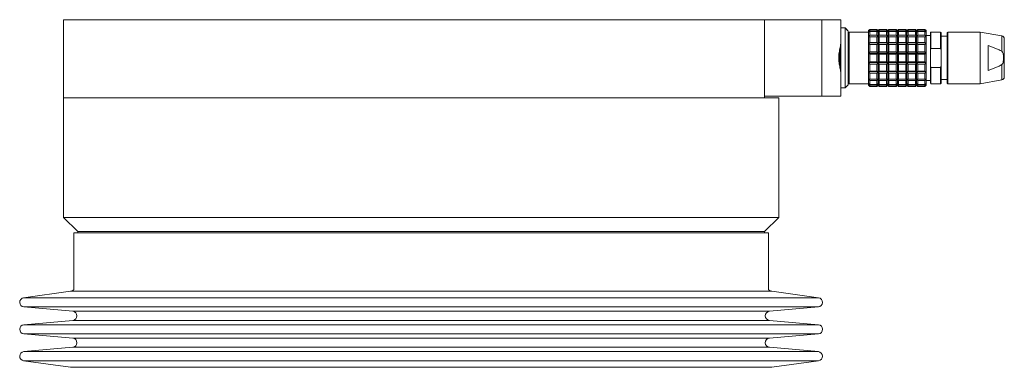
# Model space of a CAD drawing. Header units: inches. Extents: x -4.1 to 23, y -7 to 14.8.
# Tile 74 of 139: x 2.8 to 9.3, y 6.2 to 8.5. Entities that reach past the tile are written whole.
import ezdxf

# ---------------------------------------------------------------- set-up
doc = ezdxf.new("R2010")
doc.units = ezdxf.units.IN
doc.header["$MEASUREMENT"] = 0

msp = doc.modelspace()

# ---------------------------------------------------------------- linework, layer by layer
at = {"color": 7, "linetype": 'Continuous', "lineweight": 15}
for p, q in [((3.1046, 8.4734), (3.1046, 7.9614)), ((3.1046, 8.4734), (7.6981, 8.4734)), ((7.6981, 8.4734), (8.0731, 8.4734)), ((7.6981, 7.9614), (7.6981, 8.4734)), ((8.0731, 7.9734), (8.0731, 8.4734)), ((8.0731, 8.4734), (8.1981, 8.4734)), ((8.1981, 8.4734), (8.1981, 8.3244)), ((8.2092, 8.4202), (8.1981, 8.4202)), ((8.2256, 8.4202), (8.209, 8.4202)), ((8.2423, 8.4036), (8.2256, 8.4202)), ((8.2256, 8.4195), (8.2256, 8.4202)), ((8.2256, 8.2234), (8.2256, 8.4195)), ((8.2453, 8.4005), (8.2422, 8.4037)), ((8.2453, 8.2234), (8.2453, 8.4005)), ((8.3792, 8.3927), (8.2532, 8.3927)), ((8.3871, 8.4102), (8.3792, 8.4025)), ((8.3792, 8.4025), (8.3871, 8.4102)), ((8.3792, 8.4025), (8.3792, 8.3917)), ((8.3792, 8.3917), (8.3871, 8.4016)), ((8.3871, 8.3963), (8.3792, 8.3917)), ((8.3792, 8.3917), (8.3792, 8.3606)), ((8.3871, 8.4016), (8.3871, 8.4102)), ((8.4343, 8.4102), (8.3871, 8.4102)), ((8.3871, 8.4016), (8.4343, 8.4016)), ((8.3871, 8.3715), (8.3871, 8.3963)), ((8.4343, 8.3963), (8.3871, 8.3963)), ((8.4343, 8.4016), (8.4343, 8.4102)), ((8.4422, 8.4025), (8.4343, 8.4102)), ((8.4343, 8.4102), (8.4422, 8.4025)), ((8.4343, 8.4016), (8.4422, 8.3917)), ((8.4343, 8.3715), (8.4343, 8.3963)), ((8.4422, 8.3917), (8.4343, 8.3963)), ((8.45, 8.4102), (8.4422, 8.4025)), ((8.4422, 8.4025), (8.45, 8.4102)), ((8.4422, 8.3917), (8.4422, 8.4025)), ((8.4422, 8.3917), (8.45, 8.4016)), ((8.45, 8.3963), (8.4422, 8.3917)), ((8.4422, 8.3606), (8.4422, 8.3917)), ((8.45, 8.4016), (8.45, 8.4102)), ((8.4973, 8.4102), (8.45, 8.4102)), ((8.45, 8.4016), (8.4973, 8.4016)), ((8.45, 8.3715), (8.45, 8.3963)), ((8.4973, 8.3963), (8.45, 8.3963)), ((8.4973, 8.4016), (8.4973, 8.4102)), ((8.5052, 8.4025), (8.4973, 8.4102)), ((8.4973, 8.4102), (8.5052, 8.4025)), ((8.4973, 8.4016), (8.5052, 8.3917)), ((8.4973, 8.3715), (8.4973, 8.3963)), ((8.5052, 8.3917), (8.4973, 8.3963)), ((8.513, 8.4102), (8.5052, 8.4025)), ((8.5052, 8.4025), (8.513, 8.4102)), ((8.5052, 8.3917), (8.5052, 8.4025)), ((8.5052, 8.3917), (8.513, 8.4016)), ((8.513, 8.3963), (8.5052, 8.3917)), ((8.5052, 8.3606), (8.5052, 8.3917)), ((8.513, 8.4016), (8.513, 8.4102)), ((8.5603, 8.4102), (8.513, 8.4102)), ((8.513, 8.4016), (8.5603, 8.4016)), ((8.513, 8.3715), (8.513, 8.3963)), ((8.5603, 8.3963), (8.513, 8.3963)), ((8.5603, 8.4016), (8.5603, 8.4102)), ((8.5682, 8.4025), (8.5603, 8.4102)), ((8.5603, 8.4016), (8.5682, 8.3917)), ((8.5603, 8.3715), (8.5603, 8.3963)), ((8.5682, 8.3917), (8.5603, 8.3963)), ((8.576, 8.4102), (8.5682, 8.4025)), ((8.5682, 8.4025), (8.576, 8.4102)), ((8.5682, 8.3917), (8.5682, 8.4025)), ((8.5682, 8.3917), (8.576, 8.4016)), ((8.576, 8.3963), (8.5682, 8.3917)), ((8.5682, 8.3606), (8.5682, 8.3917)), ((8.576, 8.4016), (8.576, 8.4102)), ((8.6233, 8.4102), (8.576, 8.4102)), ((8.576, 8.4016), (8.6233, 8.4016)), ((8.576, 8.3715), (8.576, 8.3963)), ((8.6233, 8.3963), (8.576, 8.3963)), ((8.6233, 8.4016), (8.6233, 8.4102)), ((8.6311, 8.4025), (8.6233, 8.4102)), ((8.6233, 8.4102), (8.6311, 8.4025)), ((8.6233, 8.4016), (8.6311, 8.3917)), ((8.6233, 8.3715), (8.6233, 8.3963)), ((8.6311, 8.3917), (8.6233, 8.3963)), ((8.639, 8.4102), (8.6311, 8.4025)), ((8.6311, 8.4025), (8.639, 8.4102)), ((8.6311, 8.3917), (8.6311, 8.4025)), ((8.6311, 8.3917), (8.639, 8.4016)), ((8.639, 8.3963), (8.6311, 8.3917)), ((8.6311, 8.3606), (8.6311, 8.3917)), ((8.639, 8.4016), (8.639, 8.4102)), ((8.6863, 8.4102), (8.639, 8.4102)), ((8.639, 8.4016), (8.6863, 8.4016)), ((8.639, 8.3715), (8.639, 8.3963)), ((8.6863, 8.3963), (8.639, 8.3963)), ((8.6863, 8.4016), (8.6863, 8.4102)), ((8.6941, 8.4025), (8.6863, 8.4102)), ((8.6863, 8.4102), (8.6941, 8.4025)), ((8.6863, 8.4016), (8.6941, 8.3917)), ((8.6863, 8.3715), (8.6863, 8.3963)), ((8.6941, 8.3917), (8.6863, 8.3963)), ((8.702, 8.4102), (8.6941, 8.4025)), ((8.6941, 8.4025), (8.702, 8.4102)), ((8.6941, 8.3917), (8.6941, 8.4025)), ((8.6941, 8.3917), (8.702, 8.4016)), ((8.702, 8.3963), (8.6941, 8.3917)), ((8.6941, 8.3606), (8.6941, 8.3917)), ((8.702, 8.4016), (8.702, 8.4102)), ((8.7493, 8.4102), (8.702, 8.4102)), ((8.702, 8.4016), (8.7493, 8.4016)), ((8.702, 8.3715), (8.702, 8.3963)), ((8.7493, 8.3963), (8.702, 8.3963)), ((8.7493, 8.4016), (8.7493, 8.4102)), ((8.7571, 8.4025), (8.7493, 8.4102)), ((8.7493, 8.4102), (8.7571, 8.4025)), ((8.7493, 8.4016), (8.7571, 8.3917)), ((8.7493, 8.3715), (8.7493, 8.3963)), ((8.7571, 8.3917), (8.7493, 8.3963)), ((8.7571, 8.3917), (8.7571, 8.4025)), ((8.7571, 8.3606), (8.7571, 8.3917)), ((8.7886, 8.3927), (8.7847, 8.3887)), ((8.7847, 8.3887), (8.7847, 8.2738)), ((8.8516, 8.3927), (8.7886, 8.3927)), ((8.7886, 8.2855), (8.7886, 8.3927)), ((8.8556, 8.3887), (8.8516, 8.3927)), ((8.8516, 8.2855), (8.8516, 8.3927)), ((8.8556, 8.2738), (8.8556, 8.3887)), ((8.8989, 8.3927), (8.8949, 8.3887)), ((8.8949, 8.3887), (8.8949, 8.058)), ((9.1115, 8.3927), (8.8989, 8.3927)), ((8.8989, 8.0541), (8.8989, 8.3927)), ((9.2527, 8.3678), (9.1115, 8.3927)), ((9.1115, 8.0541), (9.1115, 8.3927)), ((8.1981, 8.1224), (8.1981, 8.3244)), ((8.3792, 8.3606), (8.3871, 8.3715)), ((8.3871, 8.3616), (8.3792, 8.3606)), ((8.3792, 8.3606), (8.3792, 8.3129)), ((8.3792, 8.3129), (8.3871, 8.3235)), ((8.3871, 8.3715), (8.4343, 8.3715)), ((8.3871, 8.3235), (8.3871, 8.3616)), ((8.4343, 8.3616), (8.3871, 8.3616)), ((8.3871, 8.3235), (8.4343, 8.3235)), ((8.4343, 8.3715), (8.4422, 8.3606)), ((8.4343, 8.3235), (8.4343, 8.3616)), ((8.4422, 8.3606), (8.4343, 8.3616)), ((8.4343, 8.3235), (8.4422, 8.3129)), ((8.4422, 8.3606), (8.45, 8.3715)), ((8.45, 8.3616), (8.4422, 8.3606)), ((8.4422, 8.3129), (8.4422, 8.3606)), ((8.4422, 8.3129), (8.45, 8.3235)), ((8.45, 8.3715), (8.4973, 8.3715)), ((8.45, 8.3235), (8.45, 8.3616)), ((8.4973, 8.3616), (8.45, 8.3616)), ((8.45, 8.3235), (8.4973, 8.3235)), ((8.4973, 8.3715), (8.5052, 8.3606)), ((8.4973, 8.3235), (8.4973, 8.3616)), ((8.5052, 8.3606), (8.4973, 8.3616)), ((8.4973, 8.3235), (8.5052, 8.3129)), ((8.5052, 8.3606), (8.513, 8.3715)), ((8.513, 8.3616), (8.5052, 8.3606)), ((8.5052, 8.3129), (8.5052, 8.3606)), ((8.5052, 8.3129), (8.513, 8.3235)), ((8.513, 8.3715), (8.5603, 8.3715)), ((8.513, 8.3235), (8.513, 8.3616)), ((8.5603, 8.3616), (8.513, 8.3616)), ((8.513, 8.3235), (8.5603, 8.3235)), ((8.5603, 8.3715), (8.5682, 8.3606)), ((8.5603, 8.3235), (8.5603, 8.3616)), ((8.5682, 8.3606), (8.5603, 8.3616)), ((8.5603, 8.3235), (8.5682, 8.3129)), ((8.5682, 8.3606), (8.576, 8.3715)), ((8.576, 8.3616), (8.5682, 8.3606)), ((8.5682, 8.3129), (8.5682, 8.3606)), ((8.5682, 8.3129), (8.576, 8.3235)), ((8.576, 8.3715), (8.6233, 8.3715)), ((8.576, 8.3235), (8.576, 8.3616)), ((8.6233, 8.3616), (8.576, 8.3616)), ((8.576, 8.3235), (8.6233, 8.3235)), ((8.6233, 8.3715), (8.6311, 8.3606)), ((8.6233, 8.3235), (8.6233, 8.3616)), ((8.6311, 8.3606), (8.6233, 8.3616)), ((8.6233, 8.3235), (8.6311, 8.3129)), ((8.6311, 8.3606), (8.639, 8.3715)), ((8.639, 8.3616), (8.6311, 8.3606)), ((8.6311, 8.3129), (8.6311, 8.3606)), ((8.6311, 8.3129), (8.639, 8.3235)), ((8.639, 8.3715), (8.6863, 8.3715)), ((8.639, 8.3235), (8.639, 8.3616)), ((8.6863, 8.3616), (8.639, 8.3616)), ((8.639, 8.3235), (8.6863, 8.3235)), ((8.6863, 8.3715), (8.6941, 8.3606)), ((8.6863, 8.3235), (8.6863, 8.3616)), ((8.6941, 8.3606), (8.6863, 8.3616)), ((8.6863, 8.3235), (8.6941, 8.3129)), ((8.6941, 8.3606), (8.702, 8.3715)), ((8.702, 8.3616), (8.6941, 8.3606)), ((8.6941, 8.3129), (8.6941, 8.3606)), ((8.6941, 8.3129), (8.702, 8.3235)), ((8.702, 8.3715), (8.7493, 8.3715)), ((8.702, 8.3235), (8.702, 8.3616)), ((8.7493, 8.3616), (8.702, 8.3616)), ((8.702, 8.3235), (8.7493, 8.3235)), ((8.7493, 8.3715), (8.7571, 8.3606)), ((8.7493, 8.3235), (8.7493, 8.3616)), ((8.7571, 8.3606), (8.7493, 8.3616)), ((8.7493, 8.3235), (8.7571, 8.3129)), ((8.7847, 8.371), (8.7571, 8.371)), ((8.7571, 8.3129), (8.7571, 8.3606)), ((8.8949, 8.3651), (8.8556, 8.3651)), ((8.1912, 8.2832), (8.1912, 8.1646)), ((8.3792, 8.3129), (8.3792, 8.2545)), ((8.3871, 8.3101), (8.3792, 8.3129)), ((8.3792, 8.3129), (8.4422, 8.3129)), ((8.3792, 8.2545), (8.3871, 8.2634)), ((8.3871, 8.2634), (8.3871, 8.3101)), ((8.4343, 8.3101), (8.3871, 8.3101)), ((8.3871, 8.2634), (8.4343, 8.2634)), ((8.4422, 8.3129), (8.4343, 8.3101)), ((8.4343, 8.2634), (8.4343, 8.3101)), ((8.4343, 8.2634), (8.4422, 8.2545)), ((8.4422, 8.2545), (8.4422, 8.3129)), ((8.45, 8.3101), (8.4422, 8.3129)), ((8.4422, 8.3129), (8.5052, 8.3129)), ((8.4422, 8.2545), (8.45, 8.2634)), ((8.45, 8.2634), (8.45, 8.3101)), ((8.4973, 8.3101), (8.45, 8.3101)), ((8.45, 8.2634), (8.4973, 8.2634)), ((8.5052, 8.3129), (8.4973, 8.3101)), ((8.4973, 8.2634), (8.4973, 8.3101)), ((8.4973, 8.2634), (8.5052, 8.2545)), ((8.5052, 8.2545), (8.5052, 8.3129)), ((8.513, 8.3101), (8.5052, 8.3129)), ((8.5052, 8.3129), (8.5682, 8.3129)), ((8.5052, 8.2545), (8.513, 8.2634)), ((8.513, 8.2634), (8.513, 8.3101)), ((8.5603, 8.3101), (8.513, 8.3101)), ((8.513, 8.2634), (8.5603, 8.2634)), ((8.5682, 8.3129), (8.5603, 8.3101)), ((8.5603, 8.2634), (8.5603, 8.3101)), ((8.5603, 8.2634), (8.5682, 8.2545)), ((8.5682, 8.2545), (8.5682, 8.3129)), ((8.576, 8.3101), (8.5682, 8.3129)), ((8.5682, 8.3129), (8.6311, 8.3129)), ((8.5682, 8.2545), (8.576, 8.2634)), ((8.576, 8.2634), (8.576, 8.3101)), ((8.6233, 8.3101), (8.576, 8.3101)), ((8.576, 8.2634), (8.6233, 8.2634)), ((8.6311, 8.3129), (8.6233, 8.3101)), ((8.6233, 8.2634), (8.6233, 8.3101)), ((8.6233, 8.2634), (8.6311, 8.2545)), ((8.6311, 8.2545), (8.6311, 8.3129)), ((8.639, 8.3101), (8.6311, 8.3129)), ((8.6311, 8.3129), (8.6941, 8.3129)), ((8.6311, 8.2545), (8.639, 8.2634)), ((8.639, 8.2634), (8.639, 8.3101)), ((8.6863, 8.3101), (8.639, 8.3101)), ((8.639, 8.2634), (8.6863, 8.2634)), ((8.6941, 8.3129), (8.6863, 8.3101)), ((8.6863, 8.2634), (8.6863, 8.3101)), ((8.6863, 8.2634), (8.6941, 8.2545)), ((8.6941, 8.2545), (8.6941, 8.3129)), ((8.702, 8.3101), (8.6941, 8.3129)), ((8.6941, 8.3129), (8.7571, 8.3129)), ((8.6941, 8.2545), (8.702, 8.2634)), ((8.702, 8.2634), (8.702, 8.3101)), ((8.7493, 8.3101), (8.702, 8.3101)), ((8.702, 8.2634), (8.7493, 8.2634)), ((8.7571, 8.3129), (8.7493, 8.3101)), ((8.7493, 8.2634), (8.7493, 8.3101)), ((8.7493, 8.2634), (8.7571, 8.2545)), ((8.7571, 8.2545), (8.7571, 8.3129)), ((8.7847, 8.2738), (8.7886, 8.2855)), ((8.7847, 8.2738), (8.7847, 8.173)), ((8.7886, 8.2855), (8.8516, 8.2855)), ((8.8516, 8.2855), (8.8556, 8.2738)), ((8.8556, 8.2738), (8.8556, 8.173)), ((9.1626, 8.1415), (9.1626, 8.3052)), ((9.1626, 8.3052), (9.2343, 8.2764)), ((9.2343, 8.2764), (9.2417, 8.2726)), ((9.2417, 8.2726), (9.2527, 8.2665)), ((8.2256, 8.0265), (8.2256, 8.2234)), ((8.2453, 8.0462), (8.2453, 8.2234)), ((8.3792, 8.2545), (8.3792, 8.1923)), ((8.3871, 8.2482), (8.3792, 8.2545)), ((8.3792, 8.2545), (8.4422, 8.2545)), ((8.3792, 8.1923), (8.3871, 8.1985)), ((8.3871, 8.1985), (8.3871, 8.2482)), ((8.4343, 8.2482), (8.3871, 8.2482)), ((8.3871, 8.1985), (8.4343, 8.1985)), ((8.4422, 8.2545), (8.4343, 8.2482)), ((8.4343, 8.1985), (8.4343, 8.2482)), ((8.4343, 8.1985), (8.4422, 8.1923)), ((8.4422, 8.1923), (8.4422, 8.2545)), ((8.45, 8.2482), (8.4422, 8.2545)), ((8.4422, 8.2545), (8.5052, 8.2545)), ((8.4422, 8.1923), (8.45, 8.1985)), ((8.45, 8.1985), (8.45, 8.2482)), ((8.4973, 8.2482), (8.45, 8.2482)), ((8.45, 8.1985), (8.4973, 8.1985)), ((8.5052, 8.2545), (8.4973, 8.2482)), ((8.4973, 8.1985), (8.4973, 8.2482)), ((8.4973, 8.1985), (8.5052, 8.1923)), ((8.5052, 8.1923), (8.5052, 8.2545)), ((8.513, 8.2482), (8.5052, 8.2545)), ((8.5052, 8.2545), (8.5682, 8.2545)), ((8.5052, 8.1923), (8.513, 8.1985)), ((8.513, 8.1985), (8.513, 8.2482)), ((8.5603, 8.2482), (8.513, 8.2482)), ((8.513, 8.1985), (8.5603, 8.1985)), ((8.5682, 8.2545), (8.5603, 8.2482)), ((8.5603, 8.1985), (8.5603, 8.2482)), ((8.5603, 8.1985), (8.5682, 8.1923)), ((8.5682, 8.1923), (8.5682, 8.2545)), ((8.576, 8.2482), (8.5682, 8.2545)), ((8.5682, 8.2545), (8.6311, 8.2545)), ((8.5682, 8.1923), (8.576, 8.1985)), ((8.576, 8.1985), (8.576, 8.2482)), ((8.6233, 8.2482), (8.576, 8.2482)), ((8.576, 8.1985), (8.6233, 8.1985)), ((8.6311, 8.2545), (8.6233, 8.2482)), ((8.6233, 8.1985), (8.6233, 8.2482)), ((8.6233, 8.1985), (8.6311, 8.1923)), ((8.6311, 8.1923), (8.6311, 8.2545)), ((8.639, 8.2482), (8.6311, 8.2545)), ((8.6311, 8.2545), (8.6941, 8.2545)), ((8.6311, 8.1923), (8.639, 8.1985)), ((8.639, 8.1985), (8.639, 8.2482)), ((8.6863, 8.2482), (8.639, 8.2482)), ((8.639, 8.1985), (8.6863, 8.1985)), ((8.6941, 8.2545), (8.6863, 8.2482)), ((8.6863, 8.1985), (8.6863, 8.2482)), ((8.6863, 8.1985), (8.6941, 8.1923)), ((8.6941, 8.1923), (8.6941, 8.2545)), ((8.702, 8.2482), (8.6941, 8.2545)), ((8.6941, 8.2545), (8.7571, 8.2545)), ((8.6941, 8.1923), (8.702, 8.1985)), ((8.702, 8.1985), (8.702, 8.2482)), ((8.7493, 8.2482), (8.702, 8.2482)), ((8.702, 8.1985), (8.7493, 8.1985)), ((8.7571, 8.2545), (8.7493, 8.2482)), ((8.7493, 8.1985), (8.7493, 8.2482)), ((8.7493, 8.1985), (8.7571, 8.1923)), ((8.7571, 8.1923), (8.7571, 8.2545)), ((8.3792, 8.1923), (8.4422, 8.1923)), ((8.3871, 8.1833), (8.3792, 8.1923)), ((8.3792, 8.1923), (8.3792, 8.1338)), ((8.3792, 8.1338), (8.3871, 8.1366)), ((8.3792, 8.1338), (8.4422, 8.1338)), ((8.3871, 8.1233), (8.3792, 8.1338)), ((8.3792, 8.1338), (8.3792, 8.0862)), ((8.4343, 8.1833), (8.3871, 8.1833)), ((8.3871, 8.1366), (8.3871, 8.1833)), ((8.3871, 8.1366), (8.4343, 8.1366)), ((8.4422, 8.1923), (8.4343, 8.1833)), ((8.4343, 8.1366), (8.4343, 8.1833)), ((8.4343, 8.1366), (8.4422, 8.1338)), ((8.4422, 8.1338), (8.4343, 8.1233)), ((8.4422, 8.1923), (8.5052, 8.1923)), ((8.4422, 8.1338), (8.4422, 8.1923)), ((8.45, 8.1833), (8.4422, 8.1923)), ((8.4422, 8.1338), (8.45, 8.1366)), ((8.4422, 8.1338), (8.5052, 8.1338)), ((8.4422, 8.0862), (8.4422, 8.1338)), ((8.45, 8.1233), (8.4422, 8.1338)), ((8.4973, 8.1833), (8.45, 8.1833)), ((8.45, 8.1366), (8.45, 8.1833)), ((8.45, 8.1366), (8.4973, 8.1366)), ((8.5052, 8.1923), (8.4973, 8.1833)), ((8.4973, 8.1366), (8.4973, 8.1833)), ((8.4973, 8.1366), (8.5052, 8.1338)), ((8.5052, 8.1338), (8.4973, 8.1233)), ((8.5052, 8.1923), (8.5682, 8.1923)), ((8.5052, 8.1338), (8.5052, 8.1923)), ((8.513, 8.1833), (8.5052, 8.1923)), ((8.5052, 8.1338), (8.513, 8.1366)), ((8.5052, 8.1338), (8.5682, 8.1338)), ((8.5052, 8.0862), (8.5052, 8.1338)), ((8.513, 8.1233), (8.5052, 8.1338)), ((8.5603, 8.1833), (8.513, 8.1833)), ((8.513, 8.1366), (8.513, 8.1833)), ((8.513, 8.1366), (8.5603, 8.1366)), ((8.5682, 8.1923), (8.5603, 8.1833)), ((8.5603, 8.1366), (8.5603, 8.1833)), ((8.5603, 8.1366), (8.5682, 8.1338)), ((8.5682, 8.1338), (8.5603, 8.1233)), ((8.5682, 8.1923), (8.6311, 8.1923)), ((8.5682, 8.1338), (8.5682, 8.1923)), ((8.576, 8.1833), (8.5682, 8.1923)), ((8.5682, 8.1338), (8.576, 8.1366)), ((8.5682, 8.1338), (8.6311, 8.1338)), ((8.5682, 8.0862), (8.5682, 8.1338)), ((8.576, 8.1233), (8.5682, 8.1338)), ((8.6233, 8.1833), (8.576, 8.1833)), ((8.576, 8.1366), (8.576, 8.1833)), ((8.576, 8.1366), (8.6233, 8.1366)), ((8.6311, 8.1923), (8.6233, 8.1833)), ((8.6233, 8.1366), (8.6233, 8.1833)), ((8.6233, 8.1366), (8.6311, 8.1338)), ((8.6311, 8.1338), (8.6233, 8.1233)), ((8.6311, 8.1923), (8.6941, 8.1923)), ((8.6311, 8.1338), (8.6311, 8.1923)), ((8.639, 8.1833), (8.6311, 8.1923)), ((8.6311, 8.1338), (8.639, 8.1366)), ((8.6311, 8.1338), (8.6941, 8.1338)), ((8.6311, 8.0862), (8.6311, 8.1338)), ((8.639, 8.1233), (8.6311, 8.1338)), ((8.6863, 8.1833), (8.639, 8.1833)), ((8.639, 8.1366), (8.639, 8.1833)), ((8.639, 8.1366), (8.6863, 8.1366)), ((8.6941, 8.1923), (8.6863, 8.1833)), ((8.6863, 8.1366), (8.6863, 8.1833)), ((8.6863, 8.1366), (8.6941, 8.1338)), ((8.6941, 8.1338), (8.6863, 8.1233)), ((8.6941, 8.1923), (8.7571, 8.1923)), ((8.6941, 8.1338), (8.6941, 8.1923)), ((8.702, 8.1833), (8.6941, 8.1923)), ((8.6941, 8.1338), (8.702, 8.1366)), ((8.6941, 8.1338), (8.7571, 8.1338)), ((8.6941, 8.0862), (8.6941, 8.1338)), ((8.702, 8.1233), (8.6941, 8.1338)), ((8.7493, 8.1833), (8.702, 8.1833)), ((8.702, 8.1366), (8.702, 8.1833)), ((8.702, 8.1366), (8.7493, 8.1366)), ((8.7571, 8.1923), (8.7493, 8.1833)), ((8.7493, 8.1366), (8.7493, 8.1833)), ((8.7493, 8.1366), (8.7571, 8.1338)), ((8.7571, 8.1338), (8.7493, 8.1233)), ((8.7571, 8.1338), (8.7571, 8.1923)), ((8.7571, 8.0862), (8.7571, 8.1338)), ((8.7886, 8.1613), (8.7847, 8.173)), ((8.7847, 8.173), (8.7847, 8.058)), ((8.8516, 8.1613), (8.7886, 8.1613)), ((8.7886, 8.0541), (8.7886, 8.1613)), ((8.8556, 8.173), (8.8516, 8.1613)), ((8.8516, 8.0541), (8.8516, 8.1613)), ((8.8556, 8.058), (8.8556, 8.173)), ((9.2343, 8.1704), (9.1626, 8.1415)), ((9.2417, 8.1742), (9.2343, 8.1704)), ((9.2527, 8.1802), (9.2417, 8.1742)), ((8.1981, 8.1224), (8.1981, 7.9734)), ((8.3792, 8.0862), (8.3871, 8.0852)), ((8.3871, 8.0753), (8.3792, 8.0862)), ((8.3792, 8.0862), (8.3792, 8.055)), ((8.4343, 8.1233), (8.3871, 8.1233)), ((8.3871, 8.0852), (8.3871, 8.1233)), ((8.3871, 8.0852), (8.4343, 8.0852)), ((8.4343, 8.0753), (8.3871, 8.0753)), ((8.3871, 8.0504), (8.3871, 8.0753)), ((8.4343, 8.0852), (8.4343, 8.1233)), ((8.4343, 8.0852), (8.4422, 8.0862)), ((8.4422, 8.0862), (8.4343, 8.0753)), ((8.4343, 8.0504), (8.4343, 8.0753)), ((8.4422, 8.0862), (8.45, 8.0852)), ((8.4422, 8.055), (8.4422, 8.0862)), ((8.45, 8.0753), (8.4422, 8.0862)), ((8.4973, 8.1233), (8.45, 8.1233)), ((8.45, 8.0852), (8.45, 8.1233)), ((8.45, 8.0852), (8.4973, 8.0852)), ((8.45, 8.0504), (8.45, 8.0753)), ((8.4973, 8.0753), (8.45, 8.0753)), ((8.4973, 8.0852), (8.4973, 8.1233)), ((8.4973, 8.0852), (8.5052, 8.0862)), ((8.5052, 8.0862), (8.4973, 8.0753)), ((8.4973, 8.0504), (8.4973, 8.0753)), ((8.5052, 8.0862), (8.513, 8.0852)), ((8.513, 8.0753), (8.5052, 8.0862)), ((8.5052, 8.055), (8.5052, 8.0862)), ((8.513, 8.0852), (8.513, 8.1233)), ((8.5603, 8.1233), (8.513, 8.1233)), ((8.513, 8.0852), (8.5603, 8.0852)), ((8.5603, 8.0753), (8.513, 8.0753)), ((8.513, 8.0504), (8.513, 8.0753)), ((8.5603, 8.0852), (8.5603, 8.1233)), ((8.5603, 8.0852), (8.5682, 8.0862)), ((8.5682, 8.0862), (8.5603, 8.0753)), ((8.5603, 8.0504), (8.5603, 8.0753)), ((8.5682, 8.0862), (8.576, 8.0852)), ((8.5682, 8.055), (8.5682, 8.0862)), ((8.576, 8.0753), (8.5682, 8.0862)), ((8.576, 8.0852), (8.576, 8.1233)), ((8.6233, 8.1233), (8.576, 8.1233)), ((8.576, 8.0852), (8.6233, 8.0852)), ((8.576, 8.0504), (8.576, 8.0753)), ((8.6233, 8.0753), (8.576, 8.0753)), ((8.6233, 8.0852), (8.6233, 8.1233)), ((8.6233, 8.0852), (8.6311, 8.0862)), ((8.6311, 8.0862), (8.6233, 8.0753)), ((8.6233, 8.0504), (8.6233, 8.0753)), ((8.6311, 8.0862), (8.639, 8.0852)), ((8.6311, 8.055), (8.6311, 8.0862)), ((8.639, 8.0753), (8.6311, 8.0862)), ((8.6863, 8.1233), (8.639, 8.1233)), ((8.639, 8.0852), (8.639, 8.1233)), ((8.639, 8.0852), (8.6863, 8.0852)), ((8.639, 8.0504), (8.639, 8.0753)), ((8.6863, 8.0753), (8.639, 8.0753)), ((8.6863, 8.0852), (8.6863, 8.1233)), ((8.6863, 8.0852), (8.6941, 8.0862)), ((8.6941, 8.0862), (8.6863, 8.0753)), ((8.6863, 8.0504), (8.6863, 8.0753)), ((8.6941, 8.0862), (8.702, 8.0852)), ((8.702, 8.0753), (8.6941, 8.0862)), ((8.6941, 8.055), (8.6941, 8.0862)), ((8.7493, 8.1233), (8.702, 8.1233)), ((8.702, 8.0852), (8.702, 8.1233)), ((8.702, 8.0852), (8.7493, 8.0852)), ((8.7493, 8.0753), (8.702, 8.0753)), ((8.702, 8.0504), (8.702, 8.0753)), ((8.7493, 8.0852), (8.7493, 8.1233)), ((8.7493, 8.0852), (8.7571, 8.0862)), ((8.7571, 8.0862), (8.7493, 8.0753)), ((8.7493, 8.0504), (8.7493, 8.0753)), ((8.7571, 8.055), (8.7571, 8.0862)), ((8.7571, 8.0757), (8.7847, 8.0757)), ((8.8556, 8.0816), (8.8949, 8.0816)), ((9.1115, 8.0541), (9.2527, 8.079)), ((8.1981, 8.0265), (8.2256, 8.0265)), ((8.2256, 8.0265), (8.2453, 8.0462)), ((8.2532, 8.0541), (8.3792, 8.0541)), ((8.3792, 8.055), (8.3871, 8.0504)), ((8.3871, 8.0452), (8.3792, 8.055)), ((8.3792, 8.055), (8.3792, 8.0442)), ((8.3792, 8.0442), (8.3871, 8.0365)), ((8.3871, 8.0365), (8.3792, 8.0442)), ((8.3871, 8.0504), (8.4343, 8.0504)), ((8.3871, 8.0365), (8.3871, 8.0452)), ((8.4343, 8.0452), (8.3871, 8.0452)), ((8.3871, 8.0365), (8.4343, 8.0365)), ((8.4343, 8.0504), (8.4422, 8.055)), ((8.4422, 8.055), (8.4343, 8.0452)), ((8.4343, 8.0365), (8.4343, 8.0452)), ((8.4343, 8.0365), (8.4422, 8.0442)), ((8.4422, 8.0442), (8.4343, 8.0365)), ((8.4422, 8.055), (8.45, 8.0504)), ((8.45, 8.0452), (8.4422, 8.055)), ((8.4422, 8.0442), (8.4422, 8.055)), ((8.4422, 8.0442), (8.45, 8.0365)), ((8.45, 8.0365), (8.4422, 8.0442)), ((8.45, 8.0504), (8.4973, 8.0504)), ((8.4973, 8.0452), (8.45, 8.0452)), ((8.45, 8.0365), (8.45, 8.0452)), ((8.45, 8.0365), (8.4973, 8.0365)), ((8.4973, 8.0504), (8.5052, 8.055)), ((8.5052, 8.055), (8.4973, 8.0452)), ((8.4973, 8.0365), (8.4973, 8.0452)), ((8.4973, 8.0365), (8.5052, 8.0442)), ((8.5052, 8.0442), (8.4973, 8.0365)), ((8.5052, 8.055), (8.513, 8.0504)), ((8.5052, 8.0442), (8.5052, 8.055)), ((8.513, 8.0452), (8.5052, 8.055)), ((8.5052, 8.0442), (8.513, 8.0365)), ((8.513, 8.0365), (8.5052, 8.0442)), ((8.513, 8.0504), (8.5603, 8.0504)), ((8.5603, 8.0452), (8.513, 8.0452)), ((8.513, 8.0365), (8.513, 8.0452)), ((8.513, 8.0365), (8.5603, 8.0365)), ((8.5603, 8.0504), (8.5682, 8.055)), ((8.5682, 8.055), (8.5603, 8.0452)), ((8.5603, 8.0365), (8.5603, 8.0452)), ((8.5603, 8.0365), (8.5682, 8.0442)), ((8.5682, 8.055), (8.576, 8.0504)), ((8.576, 8.0452), (8.5682, 8.055)), ((8.5682, 8.0442), (8.5682, 8.055)), ((8.5682, 8.0442), (8.576, 8.0365)), ((8.576, 8.0365), (8.5682, 8.0442)), ((8.576, 8.0504), (8.6233, 8.0504)), ((8.6233, 8.0452), (8.576, 8.0452)), ((8.576, 8.0365), (8.576, 8.0452)), ((8.576, 8.0365), (8.6233, 8.0365)), ((8.6233, 8.0504), (8.6311, 8.055)), ((8.6311, 8.055), (8.6233, 8.0452)), ((8.6233, 8.0365), (8.6233, 8.0452)), ((8.6233, 8.0365), (8.6311, 8.0442)), ((8.6311, 8.055), (8.639, 8.0504)), ((8.6311, 8.0442), (8.6311, 8.055)), ((8.639, 8.0452), (8.6311, 8.055)), ((8.6311, 8.0442), (8.639, 8.0365)), ((8.639, 8.0365), (8.6311, 8.0442)), ((8.639, 8.0504), (8.6863, 8.0504)), ((8.6863, 8.0452), (8.639, 8.0452)), ((8.639, 8.0365), (8.639, 8.0452)), ((8.639, 8.0365), (8.6863, 8.0365)), ((8.6863, 8.0504), (8.6941, 8.055)), ((8.6941, 8.055), (8.6863, 8.0452)), ((8.6863, 8.0365), (8.6863, 8.0452)), ((8.6863, 8.0365), (8.6941, 8.0442)), ((8.6941, 8.0442), (8.6863, 8.0365)), ((8.6941, 8.055), (8.702, 8.0504)), ((8.702, 8.0452), (8.6941, 8.055)), ((8.6941, 8.0442), (8.6941, 8.055)), ((8.6941, 8.0442), (8.702, 8.0365)), ((8.702, 8.0365), (8.6941, 8.0442)), ((8.702, 8.0504), (8.7493, 8.0504)), ((8.7493, 8.0452), (8.702, 8.0452)), ((8.702, 8.0365), (8.702, 8.0452)), ((8.702, 8.0365), (8.7493, 8.0365)), ((8.7493, 8.0504), (8.7571, 8.055)), ((8.7571, 8.055), (8.7493, 8.0452)), ((8.7493, 8.0365), (8.7493, 8.0452)), ((8.7493, 8.0365), (8.7571, 8.0442)), ((8.7571, 8.0442), (8.7493, 8.0365)), ((8.7571, 8.0442), (8.7571, 8.055)), ((8.7847, 8.058), (8.7886, 8.0541)), ((8.7886, 8.0541), (8.8516, 8.0541)), ((8.8516, 8.0541), (8.8556, 8.058)), ((8.8949, 8.058), (8.8989, 8.0541)), ((8.8989, 8.0541), (9.1115, 8.0541)), ((3.1046, 7.9614), (3.1046, 7.1799)), ((7.6981, 7.9614), (3.1046, 7.9614)), ((3.1046, 7.9614), (7.7916, 7.9614)), ((7.6981, 7.9734), (8.0731, 7.9734)), ((7.7916, 7.1799), (7.7916, 7.9614)), ((8.1981, 7.9734), (8.0731, 7.9734)), ((3.1046, 7.1799), (3.1981, 7.0864)), ((7.7916, 7.1799), (3.1046, 7.1799)), ((7.6981, 7.0864), (7.7916, 7.1799)), ((3.1731, 7.0777), (3.1731, 6.7061)), ((3.1731, 7.0777), (7.7231, 7.0777)), ((3.1981, 7.0864), (3.1981, 7.0777)), ((5.4481, 7.0864), (3.1981, 7.0864)), ((7.6981, 7.0864), (5.4481, 7.0864)), ((7.6981, 7.0777), (7.6981, 7.0864)), ((7.7231, 6.7061), (7.7231, 7.0777)), ((3.15, 6.6966), (2.8439, 6.6536)), ((8.0523, 6.6536), (7.7461, 6.6966)), ((2.8454, 6.594), (3.1657, 6.5657)), ((7.7304, 6.5657), (8.0507, 6.594)), ((3.1657, 6.5059), (2.8454, 6.4776)), ((8.0507, 6.4776), (7.7304, 6.5059)), ((2.8454, 6.4178), (3.1657, 6.3895)), ((7.7304, 6.3895), (8.0507, 6.4178)), ((3.1657, 6.3297), (2.8454, 6.3013)), ((8.0507, 6.3013), (7.7304, 6.3297)), ((2.8439, 6.2417), (3.15, 6.1987)), ((7.7461, 6.1987), (8.0523, 6.2417))]:
    msp.add_line(p, q, dxfattribs=at)
at = {"color": 8, "linetype": 'Continuous', "lineweight": 15}
for p, q in [((8.2532, 8.2234), (8.2532, 8.3927)), ((9.2527, 8.2665), (9.2527, 8.3678)), ((8.2532, 8.0541), (8.2532, 8.2234)), ((9.2527, 8.079), (9.2527, 8.1802)), ((5.8084, 6.6536), (2.8439, 6.6536)), ((5.7661, 6.6966), (3.15, 6.6966)), ((7.7461, 6.6966), (5.7661, 6.6966)), ((8.0523, 6.6536), (5.8084, 6.6536)), ((5.8082, 6.594), (2.8454, 6.594)), ((8.0507, 6.594), (5.8082, 6.594)), ((5.7639, 6.5657), (3.1657, 6.5657)), ((7.7304, 6.5657), (5.7639, 6.5657)), ((5.8082, 6.4776), (2.8454, 6.4776)), ((5.7639, 6.5059), (3.1657, 6.5059)), ((7.7304, 6.5059), (5.7639, 6.5059)), ((8.0507, 6.4776), (5.8082, 6.4776)), ((5.8082, 6.4178), (2.8454, 6.4178)), ((5.7639, 6.3895), (3.1657, 6.3895)), ((7.7304, 6.3895), (5.7639, 6.3895)), ((8.0507, 6.4178), (5.8082, 6.4178)), ((5.7639, 6.3297), (3.1657, 6.3297)), ((7.7304, 6.3297), (5.7639, 6.3297)), ((5.8082, 6.3013), (2.8454, 6.3013)), ((8.0507, 6.3013), (5.8082, 6.3013)), ((5.8084, 6.2417), (2.8439, 6.2417)), ((5.7661, 6.1987), (3.15, 6.1987)), ((7.7461, 6.1987), (5.7661, 6.1987)), ((8.0523, 6.2417), (5.8084, 6.2417))]:
    msp.add_line(p, q, dxfattribs=at)
at = {"color": 7, "linetype": 'Continuous', "lineweight": 15}
for centre, radius, start, end in [((8.2532, 8.3848), 0.00787, 90, 180), ((9.2493, 8.3484), 0.0197, 0, 80), ((9.2493, 8.0984), 0.0197, 280, 0), ((8.2532, 8.062), 0.00787, 180, 270), ((2.8481, 6.6239), 0.03, 97.99915, 264.94251), ((3.1431, 6.7461), 0.05, 277.99915, 306.8699), ((7.7531, 6.7461), 0.05, 233.1301, 262.00085), ((8.0481, 6.6239), 0.03, 275.05749, 82.00085), ((3.1631, 6.5358), 0.03, 275.05749, 84.94251), ((7.7331, 6.5358), 0.03, 95.05749, 264.94251), ((2.8481, 6.4477), 0.03, 95.05749, 264.94251), ((8.0481, 6.4477), 0.03, 275.05749, 84.94251), ((3.1631, 6.3596), 0.03, 275.05749, 84.94251), ((7.7331, 6.3596), 0.03, 95.05749, 264.94251), ((2.8481, 6.2715), 0.03, 95.05749, 262.00085), ((8.0481, 6.2715), 0.03, 277.99915, 84.94251)]:
    msp.add_arc(centre, radius, start, end, dxfattribs=at)
at = {"color": 8, "linetype": 'Continuous', "lineweight": 15}
for points, knots in [([(8.2092, 8.4202), (8.2091, 8.4202), (8.2089, 8.4202), (8.2105, 8.4201), (8.2136, 8.4199), (8.2183, 8.4196), (8.2226, 8.4195), (8.225, 8.4195), (8.2256, 8.4195)], [0, 0, 0, 0, 0.072995, 0.286836, 0.500949, 0.715741, 0.930543, 1, 1, 1, 1]), ([(8.2256, 8.4195), (8.2277, 8.4175), (8.2316, 8.4136), (8.2366, 8.4088), (8.24, 8.4056), (8.242, 8.4039), (8.2421, 8.4037), (8.2422, 8.4037)], [0, 0, 0, 0, 0.27478, 0.52627, 0.715163, 0.866871, 1, 1, 1, 1])]:
    msp.add_open_spline(points, degree=3, knots=knots, dxfattribs=at)
at = {"color": 7, "linetype": 'Continuous', "lineweight": 15}
for points, knots in [([(8.1981, 8.3244), (8.1972, 8.3168), (8.1956, 8.3017), (8.1877, 8.2681), (8.1832, 8.23), (8.1857, 8.1914), (8.1924, 8.1572), (8.1975, 8.1347), (8.198, 8.1249), (8.1981, 8.1224)], [0, 0, 0, 0, 0.1558018, 0.3108996, 0.4780146, 0.6315112, 0.7794295, 0.9438716, 1, 1, 1, 1]), ([(8.2453, 8.3848), (8.2453, 8.3826), (8.2453, 8.3793), (8.2453, 8.3592), (8.2453, 8.3384), (8.2453, 8.3125), (8.2453, 8.2749), (8.2453, 8.2437), (8.2453, 8.2234)], [0, 0, 0, 0, 0.239457, 0.3683608, 0.5000004, 0.6316396, 0.7605428, 1, 1, 1, 1]), ([(9.2689, 8.0984), (9.2689, 8.1001), (9.2689, 8.1026), (9.2689, 8.1182), (9.2689, 8.1344), (9.2689, 8.1543), (9.2689, 8.1834), (9.2689, 8.2234), (9.2689, 8.2634), (9.2689, 8.2925), (9.2689, 8.3124), (9.2689, 8.3286), (9.2689, 8.3441), (9.2689, 8.3467), (9.2689, 8.3484)], [0, 0, 0, 0, 0.119722, 0.184888, 0.25, 0.315166, 0.380278, 0.5, 0.619721, 0.684888, 0.75, 0.815166, 0.880279, 1, 1, 1, 1]), ([(9.2527, 8.2665), (9.2538, 8.2656), (9.2568, 8.2632), (9.2617, 8.2526), (9.2642, 8.2362), (9.2644, 8.2174), (9.2629, 8.2012), (9.2601, 8.1901), (9.2561, 8.183), (9.2537, 8.181), (9.2527, 8.1802)], [0, 0, 0, 0, 0.046795, 0.126023, 0.368392, 0.585952, 0.74064, 0.899493, 0.957529, 1, 1, 1, 1])]:
    msp.add_open_spline(points, degree=3, knots=knots, dxfattribs=at)

doc.saveas('drawing.dxf')
